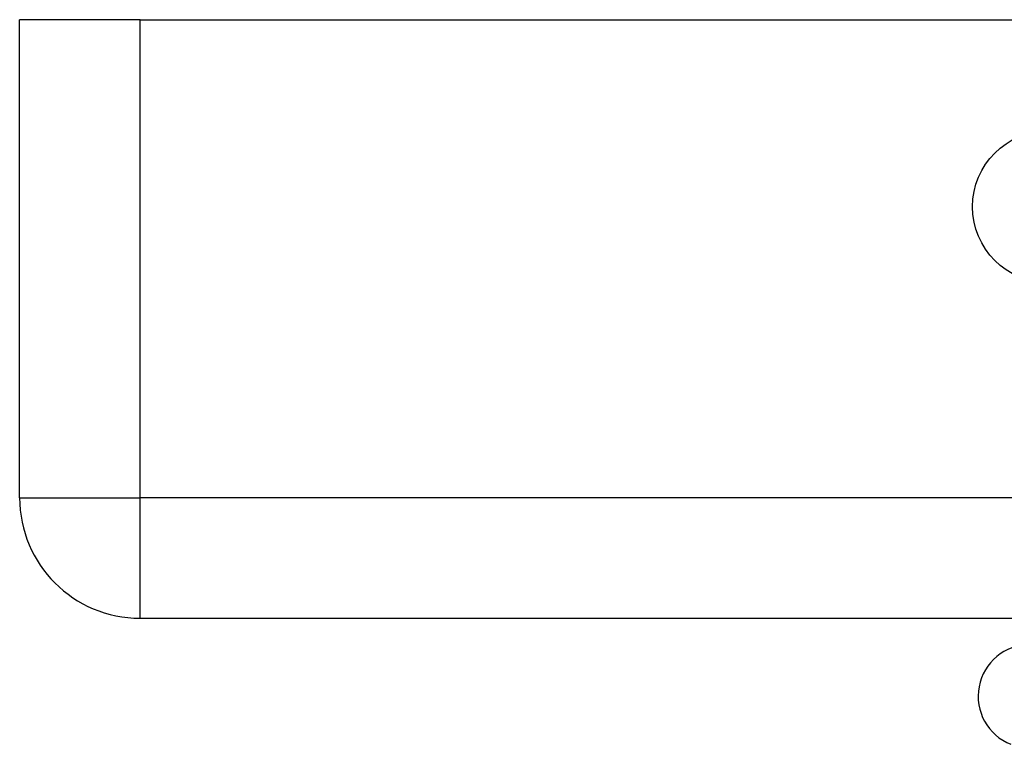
# Model space of a CAD drawing. Header units: inches. Extents: x 4 to 150, y 6 to 82.
# Tile 1 of 100: x 3.902 to 5.217, y 7.438 to 8.406. Entities that reach past the tile are written whole.
import ezdxf

# ---------------------------------------------------------------- set-up
doc = ezdxf.new("R2010")
doc.units = ezdxf.units.IN
doc.header["$MEASUREMENT"] = 0
doc.layers.add('Visible Edges(ANSI)', color=7, linetype='Continuous', lineweight=25)
doc.layers.add('Visible Tangent Edges(ANSI)', color=7, linetype='Continuous', lineweight=25)

msp = doc.modelspace()

# ---------------------------------------------------------------- linework, layer by layer
at = {"layer": 'Visible Edges(ANSI)'}
for p, q in [((3.9015, 7.7671), (3.9015, 8.4061)), ((4.0625, 8.4061), (3.9015, 8.4061)), ((4.0625, 8.4061), (27.6585, 8.4061)), ((4.0625, 7.6061), (27.6585, 7.6061))]:
    msp.add_line(p, q, dxfattribs=at)
msp.add_circle((5.2765, 8.1561), 0.1015, dxfattribs=at)
for centre, radius, start, end in [((4.0625, 7.7671), 0.161, 180, 270), ((5.2514, 7.5018), 0.0689, 90, 248.6362)]:
    msp.add_arc(centre, radius, start, end, dxfattribs=at)
at = {"layer": 'Visible Tangent Edges(ANSI)'}
for p, q in [((4.0625, 7.7671), (4.0625, 8.4061)), ((3.9015, 7.7671), (4.0625, 7.7671)), ((27.6585, 7.7671), (4.0625, 7.7671)), ((4.0625, 7.6061), (4.0625, 7.7671))]:
    msp.add_line(p, q, dxfattribs=at)

doc.saveas('drawing.dxf')
